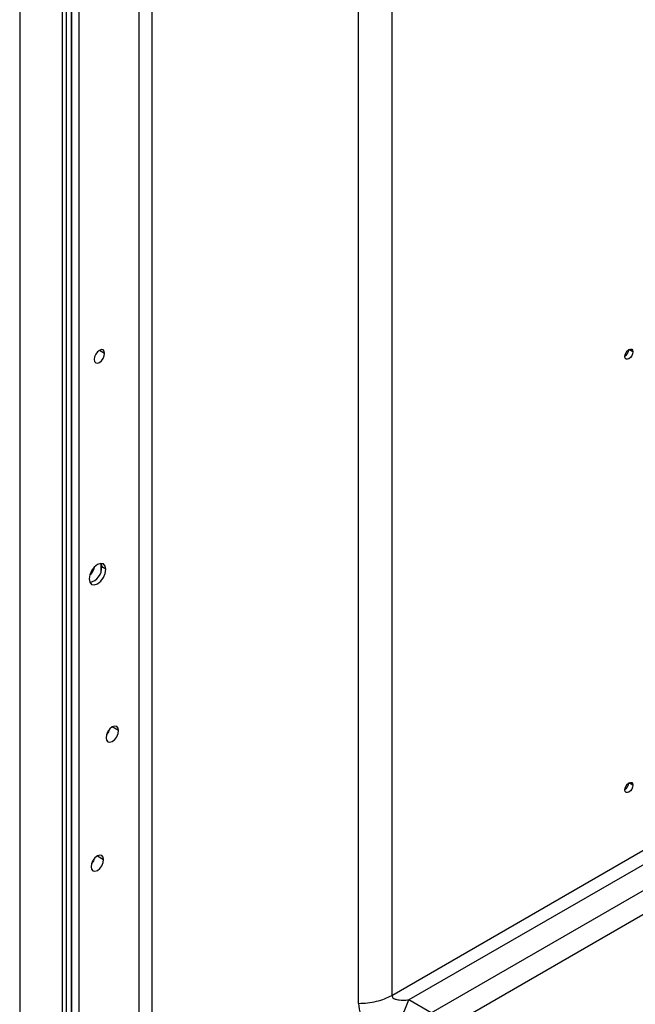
# Model space of a CAD drawing. Header units: millimetres. Extents: x 0 to 1118, y 0 to 864.
# Tile 106 of 256: x 876 to 889, y 651 to 672. Entities that reach past the tile are written whole.
import ezdxf

# ---------------------------------------------------------------- set-up
doc = ezdxf.new("R2010")
doc.units = ezdxf.units.MM

msp = doc.modelspace()

# ---------------------------------------------------------------- linework, layer by layer
at = {"color": 7, "linetype": 'Continuous', "lineweight": 25}
for p, q in [((876.9753, 704.5328), (876.9753, 611.9544)), ((875.7202, 704.0794), (875.7202, 608.7752)), ((875.7275, 608.765), (875.7275, 704.0692)), ((876.8162, 608.31), (876.8162, 703.6141)), ((876.8272, 608.3253), (876.8272, 703.6295)), ((876.6217, 703.5529), (876.6217, 608.2487)), ((876.7101, 608.2487), (876.7101, 703.5529)), ((883.604, 672.133), (883.604, 650.8218)), ((882.8969, 650.6527), (882.8969, 671.9639)), ((877.5458, 659.8535), (877.4574, 659.9046)), ((883.604, 650.8218), (899.4186, 659.9514)), ((899.4962, 659.69), (883.9665, 650.7249)), ((884.4361, 650.4537), (899.9659, 659.4188)), ((900.0953, 658.9832), (884.5656, 650.0181)), ((877.5966, 656.4272), (877.573, 656.3692)), ((884.4361, 650.4537), (883.9665, 650.7249))]:
    msp.add_line(p, q, dxfattribs=at)
at = {"color": 8, "linetype": 'Continuous', "lineweight": 25}
for p, q in [((878.2516, 612.7639), (878.2516, 703.6504)), ((878.5167, 703.7138), (878.5167, 612.8223)), ((877.5202, 664.4318), (877.4097, 664.4956)), ((888.7117, 664.4627), (888.6277, 664.5112)), ((877.445, 659.8226), (877.445, 659.9723)), ((877.815, 656.4366), (877.6824, 656.5131)), ((888.7117, 655.2766), (888.6277, 655.3251)), ((877.3655, 653.7785), (877.4981, 653.702))]:
    msp.add_line(p, q, dxfattribs=at)
at = {"color": 7, "linetype": 'Continuous', "lineweight": 25, "flags": 128}
for points in [[(877.5202, 664.4318), (877.5118, 664.4758), (877.4878, 664.5034), (877.452, 664.5103), (877.4097, 664.4956), (877.3674, 664.4615), (877.3316, 664.4131), (877.3076, 664.3579), (877.2992, 664.3043)], [(877.2992, 664.3043), (877.3076, 664.2603), (877.3316, 664.2327), (877.3674, 664.2258), (877.4097, 664.2404), (877.452, 664.2746), (877.4878, 664.3229), (877.5118, 664.3781), (877.5202, 664.4318)], [(888.5437, 664.3658), (888.5501, 664.4066), (888.5683, 664.4485), (888.5956, 664.4853), (888.6277, 664.5112), (888.6598, 664.5224), (888.6871, 664.5171), (888.7053, 664.4961), (888.7117, 664.4627)], [(888.7117, 664.4627), (888.7053, 664.4219), (888.6871, 664.38), (888.6598, 664.3432), (888.6277, 664.3173), (888.5956, 664.3061), (888.5683, 664.3114), (888.5501, 664.3324), (888.5437, 664.3658)], [(877.5458, 659.8535), (877.5323, 659.9239), (877.494, 659.968), (877.4366, 659.9791), (877.369, 659.9556), (877.3013, 659.901), (877.244, 659.8237), (877.2057, 659.7353), (877.1922, 659.6494)], [(877.1922, 659.6494), (877.2057, 659.5791), (877.244, 659.535), (877.3013, 659.5238), (877.369, 659.5474), (877.4366, 659.6019), (877.494, 659.6793), (877.5323, 659.7677), (877.5458, 659.8535)], [(877.4417, 659.9795), (877.4439, 659.9749), (877.4574, 659.9046)], [(877.815, 656.4366), (877.8049, 656.4894), (877.7761, 656.5224), (877.7331, 656.5308), (877.6824, 656.5132), (877.6317, 656.4722), (877.5886, 656.4142), (877.5599, 656.3479), (877.5498, 656.2835)], [(877.6253, 656.4652), (877.5994, 656.408), (877.5627, 656.3569)], [(877.5498, 656.2835), (877.5599, 656.2307), (877.5886, 656.1977), (877.6317, 656.1893), (877.6824, 656.2069), (877.7331, 656.2479), (877.7761, 656.3059), (877.8049, 656.3722), (877.815, 656.4366)], [(888.5437, 655.1797), (888.5501, 655.2205), (888.5683, 655.2625), (888.5956, 655.2992), (888.6277, 655.3251), (888.6598, 655.3363), (888.6871, 655.331), (888.7053, 655.3101), (888.7117, 655.2766)], [(888.7117, 655.2766), (888.7053, 655.2358), (888.6871, 655.1939), (888.6598, 655.1571), (888.6277, 655.1312), (888.5956, 655.12), (888.5683, 655.1253), (888.5501, 655.1463), (888.5437, 655.1797)], [(877.4981, 653.702), (877.488, 653.7547), (877.4592, 653.7878), (877.4162, 653.7962), (877.3655, 653.7785), (877.3148, 653.7376), (877.2717, 653.6796), (877.243, 653.6133), (877.2329, 653.5489)], [(877.3084, 653.7306), (877.2825, 653.6733), (877.2458, 653.6223)], [(877.2329, 653.5489), (877.243, 653.4961), (877.2717, 653.463), (877.3148, 653.4547), (877.3655, 653.4723), (877.4162, 653.5133), (877.4592, 653.5713), (877.488, 653.6375), (877.4981, 653.702)]]:
    msp.add_lwpolyline(points, dxfattribs=at)
at = {"color": 7, "linetype": 'Continuous', "lineweight": 25}
for centre, radius, start, end in [((888.4388, 664.5233), 0.185, 304.61534, 355.39004), ((877.0566, 659.9318), 0.2471, 307.02171, 352.98367), ((877.1345, 659.8893), 0.3233, 283.1242, 2.70838), ((888.4388, 655.3372), 0.185, 304.61534, 355.39004)]:
    msp.add_arc(centre, radius, start, end, dxfattribs=at)
msp.add_open_spline([(882.8969, 650.6527), (882.9624, 650.6549), (883.0934, 650.6591), (883.2817, 650.6937), (883.4573, 650.7462), (883.5551, 650.7966), (883.604, 650.8218)], degree=3, dxfattribs=at)
for points, knots in [([(883.604, 650.8218), (883.6073, 650.8091), (883.6139, 650.783), (883.6508, 650.7511), (883.7024, 650.7342), (883.7676, 650.7214), (883.8531, 650.7215), (883.9225, 650.7236), (883.9665, 650.7249)], [0, 0, 0, 0, 0.1007914, 0.2060921, 0.3836279, 0.5207568, 0.6959363, 1, 1, 1, 1]), ([(882.8969, 650.6527), (882.9072, 650.5723), (882.9269, 650.4188), (883.0419, 650.2052), (883.2254, 650.0182), (883.3826, 649.915), (883.4669, 649.8597)], [0, 0, 0, 0, 0.2531162, 0.4831509, 0.7226755, 1, 1, 1, 1]), ([(883.4669, 649.8597), (883.5046, 649.9054), (883.5886, 650.0071), (883.7205, 650.2047), (883.8614, 650.4557), (883.9298, 650.631), (883.9665, 650.7249)], [0, 0, 0, 0, 0.1876173, 0.4168994, 0.6877368, 1, 1, 1, 1])]:
    msp.add_open_spline(points, degree=3, knots=knots, dxfattribs=at)

doc.saveas('drawing.dxf')
